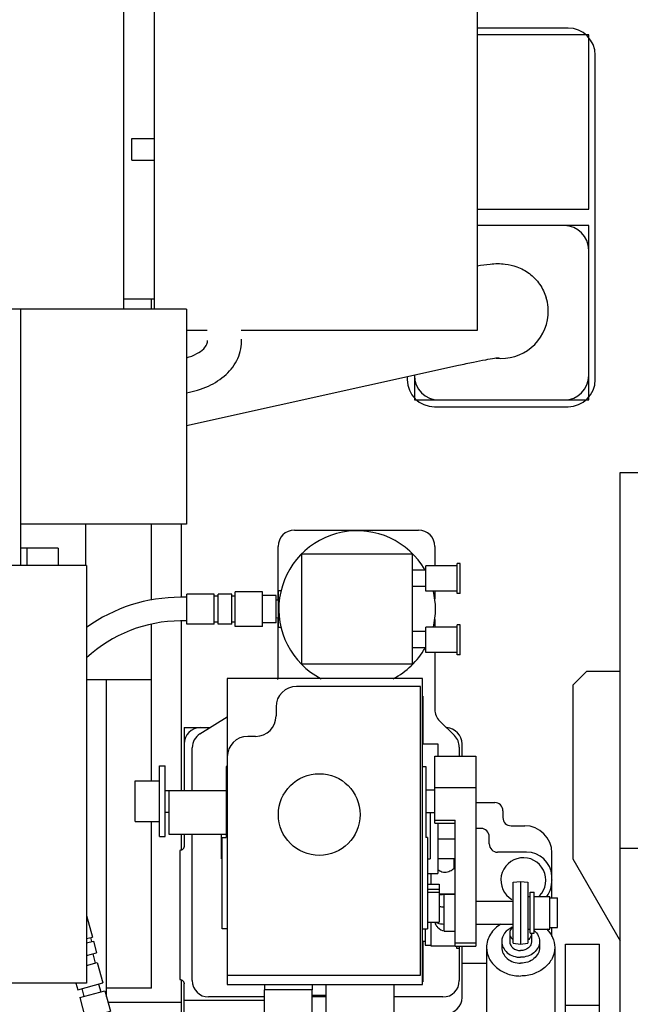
# Model space of a CAD drawing. Header units: millimetres. Extents: x 0 to 1189, y 0 to 841.
# Tile 78 of 106: x 797 to 819, y 238 to 274. Entities that reach past the tile are written whole.
import ezdxf
from ezdxf.enums import TextEntityAlignment as Align

# ---------------------------------------------------------------- set-up
doc = ezdxf.new("R2010")
doc.units = ezdxf.units.MM
doc.header["$LTSCALE"] = 65.395
doc.layers.get('0').update_dxf_attribs({"linetype": 'CONTINUOUS'})
for name, color, linetype in [('1907_411000_10_SIMPLE1_E_ABL1331', 7, 'CONTINUOUS'), ('1907_411000_10_SIMPLE1_T1_E_PBL1335', 7, 'CONTINUOUS'), ('1907_411000_10_SIMPLE1_T2_E_PBL1332', 7, 'CONTINUOUS'), ('1907_411000_10_SIMPLE1_T3_E_PBL1346', 7, 'CONTINUOUS'), ('1907_411100_04_SIMPLE1_D_ABL1336', 7, 'CONTINUOUS'), ('1907_411100_04_SIMPLE1_T1_D_PBL1337', 7, 'CONTINUOUS'), ('1907_731000_02_SIMPLE1_D_ABL1325', 7, 'CONTINUOUS'), ('1907_731000_02_SIMPLE1_T1_D_PBL1326', 7, 'CONTINUOUS'), ('1907_734000_04_SIMPLE1_C_ABL1327', 7, 'CONTINUOUS'), ('1907_734000_04_SIMPLE1_T1_C_PBL1328', 7, 'CONTINUOUS'), ('32007_040000_TLKS_KS_V_ABL1312', 7, 'CONTINUOUS'), ('32007_041000_TLKS_KS_V_ABL1324', 7, 'CONTINUOUS'), ('32007_042000_TLKS_KS_TL_V_ABL1313', 7, 'CONTINUOUS'), ('32007_116500_01_SIMPLE1_T2_X_PBL1345', 7, 'CONTINUOUS'), ('32007_116500_01_SIMPLE1_T2_X_PBL1349', 7, 'CONTINUOUS'), ('32007_116500_01_SIMPLE1_X#AF5_ABL1344', 7, 'CONTINUOUS'), ('32007_723600_04_SIMPLE1_T1_X_PBL1509', 7, 'CONTINUOUS'), ('32007_723600_04_SIMPLE1_X_ABL1508', 7, 'CONTINUOUS'), ('32007_725700_16_SIMPLE1_T3_X_PBL1323', 7, 'CONTINUOUS'), ('32007_725700_16_SIMPLE1_X_ABL1314', 7, 'CONTINUOUS'), ('32007_849400_04_SIMPLE1_T1_X_PBL1343', 7, 'CONTINUOUS'), ('32007_849400_04_SIMPLE1_T2_X_PBL1330', 7, 'CONTINUOUS'), ('32007_849400_04_SIMPLE1_X_ABL1329', 7, 'CONTINUOUS'), ('32097_000000_TLKS_MARKETING_ABL1302', 7, 'CONTINUOUS'), ('32097_030000_TLKS_V_ABL1303', 7, 'CONTINUOUS'), ('32097_100000_TLKS_V_ABL1338', 7, 'CONTINUOUS'), ('32097_111000_01_SIMPLE1_T1_X_PBL1340', 7, 'CONTINUOUS'), ('32097_111000_01_SIMPLE1_X_ABL1339', 7, 'CONTINUOUS'), ('32097_171000_01_SIMPLE1_T1_X_PBL1348', 7, 'CONTINUOUS'), ('32097_171000_01_SIMPLE1_X_ABL1347', 7, 'CONTINUOUS'), ('32097_700000_TLKS_V_ABL1304', 7, 'CONTINUOUS'), ('32097_722000_01_SIMPLE1_T1_X_PBL1308', 7, 'CONTINUOUS'), ('32097_722000_01_SIMPLE1_X_ABL1307', 7, 'CONTINUOUS'), ('34007_391700_01_SIMPLE1_T1_X_PBL1334', 7, 'CONTINUOUS'), ('34007_391700_01_SIMPLE1_X_ABL1333', 7, 'CONTINUOUS'), ('top_7_VBL1301', 7, 'CONTINUOUS')]:
    doc.layers.add(name, color=color, linetype=linetype)
doc.styles.get("Standard").update_dxf_attribs({"font": 'txt', "width": 0.6})
doc.dimstyles.new('DIMSTYLE_2', dxfattribs={"dimtxt": 3.5, "dimasz": 3.5, "dimexe": 1.8, "dimexo": 0, "dimgap": 0.875, "dimtad": 1, "dimdec": 0, "dimlfac": 20, "dimdsep": 46, "dimtxsty": 'Standard', "dimblk": '_FILLED', "dimblk1": '_FILLED', "dimblk2": '_FILLED', "dimcen": 0.09, "dimadec": 0, "dimazin": 0, "dimtp": 2, "dimtm": 2, "dimtfac": 1, "dimtdec": 0, "dimtofl": 0, "dimtmove": 0, "dimatfit": 3, "dimldrblk": '_FILLED', "dimfxl": 1, "dimtolj": 1, "dimarcsym": 0})

# ---------------------------------------------------------------- blocks, each defined once
blk = doc.blocks.new('_FILLED')
at = {"color": 0, "linetype": 'ByBlock'}
blk.add_solid([(0, 0), (-1, 0.167), (-1, -0.167)], dxfattribs=at)
blk = doc.blocks.new('*D2')
at = {"color": 2, "linetype": 'Continuous'}
for p, q in [((782.971, 322.352), (694.421, 322.352)), ((696.221, 322.352), (696.221, 268.714)), ((696.221, 215.077), (696.221, 268.714)), ((1075.581, 215.077), (694.421, 215.077))]:
    blk.add_line(p, q, dxfattribs=at)
at = {"color": 2, "linetype": 'Continuous', "xscale": 3.5, "yscale": 3.5, "zscale": 3.5}
for p, rotation in [((696.221, 322.352), 90), ((696.221, 215.077), 270)]:
    blk.add_blockref('_FILLED', p, dxfattribs=dict(at, rotation=rotation))
at = {"color": 2, "linetype": 'Continuous', "width": 0.636905}
blk.add_text('2146', height=3.5, rotation=90, dxfattribs=at).set_placement((695.346, 268.714), align=Align.CENTER)
blk = doc.blocks.new('32097_722000_01_SIMPLE1_T1_X_PBL1308', base_point=(899.218, 277.614))
at = {"layer": '32097_722000_01_SIMPLE1_T1_X_PBL1308', "color": 7, "linetype": 'Continuous'}
for p, q in [((800.401, 263.214), (800.401, 298.102)), ((802.704, 263.214), (760.022, 263.214)), ((796.614, 263.214), (796.614, 253.802)), ((802.704, 263.214), (802.704, 255.314)), ((802.704, 255.314), (796.614, 255.314)), ((799.039, 253.802), (748.139, 253.802)), ((799.039, 253.802), (799.039, 238.477)), ((799.039, 238.477), (743.16, 238.477))]:
    blk.add_line(p, q, dxfattribs=at)
blk = doc.blocks.new('32097_722000_01_SIMPLE1_X_ABL1307', base_point=(899.218, 277.614))
at = {"layer": '32097_722000_01_SIMPLE1_T1_X_PBL1308'}
blk.add_blockref('32097_722000_01_SIMPLE1_T1_X_PBL1308', (899.218, 277.614), dxfattribs=at)
blk = doc.blocks.new('32097_700000_TLKS_V_ABL1304', base_point=(897.146, 275.689))
at = {"layer": '32097_722000_01_SIMPLE1_X_ABL1307'}
blk.add_blockref('32097_722000_01_SIMPLE1_X_ABL1307', (899.218, 277.614), dxfattribs=at)
blk = doc.blocks.new('32097_111000_01_SIMPLE1_T1_X_PBL1340', base_point=(941.564, 266.577))
at = {"layer": '32097_111000_01_SIMPLE1_T1_X_PBL1340', "color": 7, "linetype": 'Continuous'}
for p, q in [((802.514, 252.637), (802.514, 255.314)), ((802.514, 245.549), (802.514, 251.767)), ((802.514, 243.357), (802.514, 243.927)), ((802.514, 227.827), (802.514, 238.596))]:
    blk.add_line(p, q, dxfattribs=at)
blk = doc.blocks.new('32097_111000_01_SIMPLE1_X_ABL1339', base_point=(941.564, 266.577))
at = {"layer": '32097_111000_01_SIMPLE1_T1_X_PBL1340'}
blk.add_blockref('32097_111000_01_SIMPLE1_T1_X_PBL1340', (941.564, 266.577), dxfattribs=at)
blk = doc.blocks.new('32007_116500_01_SIMPLE1_T2_X_PBL1345', base_point=(814.264, 263.077))
at = {"layer": '32007_116500_01_SIMPLE1_T2_X_PBL1345', "color": 7, "linetype": 'Continuous'}
for p, q in [((817.464, 266.277), (816.564, 266.277)), ((817.464, 265.377), (817.464, 266.277)), ((811.064, 260.777), (811.064, 259.877)), ((817.464, 259.877), (817.464, 260.777)), ((811.064, 259.877), (811.964, 259.877)), ((816.564, 259.877), (817.464, 259.877))]:
    blk.add_line(p, q, dxfattribs=at)
blk = doc.blocks.new('32007_116500_01_SIMPLE1_T2_X_PBL1349', base_point=(815.415, 270.077))
at = {"layer": '32007_116500_01_SIMPLE1_T2_X_PBL1349', "color": 7, "linetype": 'Continuous'}
for p, q in [((817.464, 273.277), (813.366, 273.277)), ((817.464, 266.877), (817.464, 273.277)), ((813.366, 266.877), (817.464, 266.877))]:
    blk.add_line(p, q, dxfattribs=at)
blk = doc.blocks.new('32007_116500_01_SIMPLE1_X#AF5_ABL1344', base_point=(940.014, 268.227))
at = {"layer": '32007_116500_01_SIMPLE1_T2_X_PBL1345'}
blk.add_blockref('32007_116500_01_SIMPLE1_T2_X_PBL1345', (814.264, 263.077), dxfattribs=at)
at = {"layer": '32007_116500_01_SIMPLE1_T2_X_PBL1349'}
blk.add_blockref('32007_116500_01_SIMPLE1_T2_X_PBL1349', (815.415, 270.077), dxfattribs=at)
blk = doc.blocks.new('32097_171000_01_SIMPLE1_T1_X_PBL1348', base_point=(941.034, 244.172))
at = {"layer": '32097_171000_01_SIMPLE1_T1_X_PBL1348', "color": 7, "linetype": 'Continuous'}
for p, q in [((818.614, 231.127), (818.614, 257.217)), ((818.614, 257.217), (820.978, 257.217)), ((817.379, 249.912), (816.879, 249.412)), ((818.614, 249.912), (817.379, 249.912)), ((816.879, 249.412), (816.879, 243.032)), ((818.614, 243.427), (1065.114, 243.427)), ((816.879, 243.032), (818.614, 240.026))]:
    blk.add_line(p, q, dxfattribs=at)
blk = doc.blocks.new('32097_171000_01_SIMPLE1_X_ABL1347', base_point=(941.034, 244.172))
at = {"layer": '32097_171000_01_SIMPLE1_T1_X_PBL1348'}
blk.add_blockref('32097_171000_01_SIMPLE1_T1_X_PBL1348', (941.034, 244.172), dxfattribs=at)
blk = doc.blocks.new('32097_100000_TLKS_V_ABL1338', base_point=(948.361, 260.202))
at = {"layer": '32007_116500_01_SIMPLE1_X#AF5_ABL1344'}
blk.add_blockref('32007_116500_01_SIMPLE1_X#AF5_ABL1344', (940.014, 268.227), dxfattribs=at)
at = {"layer": '32097_111000_01_SIMPLE1_X_ABL1339'}
blk.add_blockref('32097_111000_01_SIMPLE1_X_ABL1339', (941.564, 266.577), dxfattribs=at)
at = {"layer": '32097_171000_01_SIMPLE1_X_ABL1347'}
blk.add_blockref('32097_171000_01_SIMPLE1_X_ABL1347', (941.034, 244.172), dxfattribs=at)
blk = doc.blocks.new('32097_030000_TLKS_V_ABL1303', base_point=(916.521, 266.857))
at = {"layer": '32097_100000_TLKS_V_ABL1338'}
blk.add_blockref('32097_100000_TLKS_V_ABL1338', (948.361, 260.202), dxfattribs=at)
at = {"layer": '32097_700000_TLKS_V_ABL1304'}
blk.add_blockref('32097_700000_TLKS_V_ABL1304', (897.146, 275.689), dxfattribs=at)
blk = doc.blocks.new('32007_725700_16_SIMPLE1_T3_X_PBL1323', base_point=(773.135, 245.902))
at = {"layer": '32007_725700_16_SIMPLE1_T3_X_PBL1323', "color": 7, "linetype": 'Continuous'}
for p, q in [((797.997, 254.441), (796.614, 254.441)), ((796.842, 254.441), (796.842, 253.802)), ((797.995, 254.441), (797.995, 253.802)), ((797.997, 254.441), (797.997, 253.802))]:
    blk.add_line(p, q, dxfattribs=at)
blk = doc.blocks.new('32007_725700_16_SIMPLE1_X_ABL1314', base_point=(772.705, 256.314))
at = {"layer": '32007_725700_16_SIMPLE1_T3_X_PBL1323'}
blk.add_blockref('32007_725700_16_SIMPLE1_T3_X_PBL1323', (773.135, 245.902), dxfattribs=at)
blk = doc.blocks.new('32007_849400_04_SIMPLE1_T2_X_PBL1330', base_point=(802.71, 264.81))
at = {"layer": '32007_849400_04_SIMPLE1_T2_X_PBL1330', "color": 7, "linetype": 'Continuous'}
for p, q in [((800.696, 268.677), (800.696, 269.477)), ((800.696, 269.477), (801.516, 269.477)), ((800.696, 268.677), (801.516, 268.677))]:
    blk.add_line(p, q, dxfattribs=at)
for points, knots in [([(802.705, 260.143), (802.979, 260.193), (803.5, 260.345), (804.172, 260.767), (804.633, 261.374), (804.731, 261.869), (804.723, 262.109)], [0, 0, 0, 0, 0.272871, 0.525703, 0.765038, 1, 1, 1, 1]), ([(802.707, 261.424), (802.838, 261.461), (803.064, 261.547), (803.318, 261.723), (803.452, 261.9), (803.475, 262.016), (803.473, 262.064)], [0, 0, 0, 0, 0.38636, 0.676626, 0.865074, 1, 1, 1, 1])]:
    blk.add_open_spline(points, degree=3, knots=knots, dxfattribs=at)
blk = doc.blocks.new('32007_849400_04_SIMPLE1_T1_X_PBL1343', base_point=(810.084, 262.608))
at = {"layer": '32007_849400_04_SIMPLE1_T1_X_PBL1343', "color": 7, "linetype": 'Continuous'}
for p, q in [((816.564, 266.277), (813.366, 266.277)), ((817.464, 260.777), (817.464, 265.377)), ((802.704, 258.939), (812.686, 261.149)), ((811.064, 260.79), (811.064, 260.777)), ((811.964, 259.877), (816.564, 259.877))]:
    blk.add_line(p, q, dxfattribs=at)
for centre, radius, start, end in [((816.564, 265.377), 0.9, 0, 90), ((814.245, 263.128), 1.732, 5.2653, 16.836), ((814.246, 263.128), 1.731, 355.4445, 5.2416), ((811.964, 260.777), 0.9, 180, 270), ((816.564, 260.777), 0.9, 270, 360)]:
    blk.add_arc(centre, radius, start, end, dxfattribs=at)
blk.add_ellipse((814.252, 263.129), major_axis=(-0.377, 1.685), ratio=0.998903, start_param=-3.469094, end_param=-1.870788, dxfattribs=at)
for points, knots in [([(813.37, 264.802), (813.528, 264.828), (813.868, 264.878), (814.362, 264.891), (814.858, 264.776), (815.306, 264.533), (815.687, 264.14), (815.85, 263.805), (815.903, 263.629)], [0, 0, 0, 0, 0.155635, 0.333693, 0.476326, 0.645311, 0.821718, 1, 1, 1, 1]), ([(812.686, 261.149), (812.868, 261.19), (813.2, 261.261), (813.641, 261.349), (813.954, 261.403), (814.118, 261.427), (814.173, 261.431)], [0, 0, 0, 0, 0.370124, 0.671711, 0.891328, 1, 1, 1, 1])]:
    blk.add_open_spline(points, degree=3, knots=knots, dxfattribs=at)
blk = doc.blocks.new('32007_849400_04_SIMPLE1_X_ABL1329', base_point=(802.71, 264.81))
at = {"layer": '32007_849400_04_SIMPLE1_T1_X_PBL1343'}
blk.add_blockref('32007_849400_04_SIMPLE1_T1_X_PBL1343', (810.084, 262.608), dxfattribs=at)
at = {"layer": '32007_849400_04_SIMPLE1_T2_X_PBL1330'}
blk.add_blockref('32007_849400_04_SIMPLE1_T2_X_PBL1330', (802.71, 264.81), dxfattribs=at)
blk = doc.blocks.new('32007_723600_04_SIMPLE1_T1_X_PBL1509', base_point=(800.959, 263.577))
at = {"layer": '32007_723600_04_SIMPLE1_T1_X_PBL1509', "color": 7, "linetype": 'Continuous'}
blk.add_line((801.516, 263.577), (800.401, 263.577), dxfattribs=at)
blk = doc.blocks.new('32007_723600_04_SIMPLE1_X_ABL1508', base_point=(800.959, 263.577))
at = {"layer": '32007_723600_04_SIMPLE1_T1_X_PBL1509'}
blk.add_blockref('32007_723600_04_SIMPLE1_T1_X_PBL1509', (800.959, 263.577), dxfattribs=at)
blk = doc.blocks.new('32007_042000_TLKS_KS_TL_V_ABL1313', base_point=(774.465, 269.002))
at = {"layer": '32007_723600_04_SIMPLE1_X_ABL1508'}
blk.add_blockref('32007_723600_04_SIMPLE1_X_ABL1508', (800.959, 263.577), dxfattribs=at)
at = {"layer": '32007_725700_16_SIMPLE1_X_ABL1314'}
blk.add_blockref('32007_725700_16_SIMPLE1_X_ABL1314', (772.705, 256.314), dxfattribs=at)
at = {"layer": '32007_849400_04_SIMPLE1_X_ABL1329'}
blk.add_blockref('32007_849400_04_SIMPLE1_X_ABL1329', (802.71, 264.81), dxfattribs=at)
blk = doc.blocks.new('1907_731000_02_SIMPLE1_T1_D_PBL1326', base_point=(798.301, 242.958))
at = {"layer": '1907_731000_02_SIMPLE1_T1_D_PBL1326', "color": 7, "linetype": 'Continuous'}
for p, q in [((799.014, 253.802), (799.014, 255.314)), ((799.014, 232.835), (799.014, 237.202)), ((799.014, 230.602), (799.014, 231.738)), ((799.014, 230.602), (797.589, 230.602))]:
    blk.add_line(p, q, dxfattribs=at)
blk = doc.blocks.new('1907_731000_02_SIMPLE1_D_ABL1325', base_point=(798.301, 242.958))
at = {"layer": '1907_731000_02_SIMPLE1_T1_D_PBL1326'}
blk.add_blockref('1907_731000_02_SIMPLE1_T1_D_PBL1326', (798.301, 242.958), dxfattribs=at)
blk = doc.blocks.new('1907_734000_04_SIMPLE1_T1_C_PBL1328', base_point=(800.776, 250.673))
at = {"layer": '1907_734000_04_SIMPLE1_T1_C_PBL1328', "color": 7, "linetype": 'Continuous'}
for p, q in [((801.414, 263.214), (801.414, 263.577)), ((801.414, 252.527), (801.414, 255.314)), ((801.414, 245.902), (801.414, 251.641)), ((801.414, 249.612), (799.039, 249.612)), ((799.764, 237.978), (799.764, 249.612)), ((801.414, 238.288), (801.414, 244.402)), ((801.414, 238.288), (799.764, 238.288)), ((802.514, 237.77), (799.82, 237.77))]:
    blk.add_line(p, q, dxfattribs=at)
blk = doc.blocks.new('1907_734000_04_SIMPLE1_C_ABL1327', base_point=(800.776, 250.673))
at = {"layer": '1907_734000_04_SIMPLE1_T1_C_PBL1328'}
blk.add_blockref('1907_734000_04_SIMPLE1_T1_C_PBL1328', (800.776, 250.673), dxfattribs=at)
blk = doc.blocks.new('1907_411000_10_SIMPLE1_T2_E_PBL1332', base_point=(806.764, 242.439))
at = {"layer": '1907_411000_10_SIMPLE1_T2_E_PBL1332', "color": 7, "linetype": 'Continuous'}
for p, q in [((804.199, 249.652), (804.199, 238.427)), ((811.364, 249.652), (804.199, 249.652)), ((811.289, 249.362), (806.739, 249.362)), ((811.289, 238.762), (811.289, 249.362)), ((811.364, 238.427), (811.364, 249.652)), ((811.364, 249.007), (811.374, 249.007)), ((811.374, 249.007), (811.374, 247.262)), ((805.989, 248.612), (805.989, 248.282)), ((805.239, 247.532), (804.949, 247.532)), ((811.364, 247.262), (811.921, 247.262)), ((811.921, 247.262), (811.921, 246.804)), ((801.714, 243.852), (801.714, 246.452)), ((801.714, 246.452), (801.914, 246.452)), ((801.914, 243.852), (801.914, 246.452)), ((804.164, 246.422), (804.164, 243.822)), ((804.199, 246.422), (804.164, 246.422)), ((811.364, 246.422), (811.484, 246.422)), ((811.484, 246.422), (811.484, 243.822)), ((800.814, 244.402), (800.814, 245.902)), ((800.814, 245.902), (801.714, 245.902)), ((801.914, 245.549), (804.164, 245.549)), ((802.064, 243.927), (802.064, 245.527)), ((804.164, 245.527), (802.064, 245.527)), ((811.484, 245.564), (811.814, 245.564)), ((801.914, 244.754), (802.064, 244.754)), ((811.484, 244.739), (811.814, 244.739)), ((811.644, 244.739), (811.644, 243.034)), ((800.814, 244.402), (801.714, 244.402)), ((811.921, 244.34), (811.921, 242.497)), ((804.164, 243.927), (802.064, 243.927)), ((803.984, 243.034), (803.984, 243.927)), ((801.714, 243.852), (801.914, 243.852)), ((804.014, 240.472), (804.014, 243.822)), ((804.014, 243.822), (804.164, 243.822)), ((811.544, 243.822), (811.484, 243.822)), ((811.544, 243.822), (811.544, 240.472)), ((812.564, 243.757), (811.921, 243.757)), ((804.014, 243.034), (803.984, 243.034)), ((811.544, 243.034), (811.644, 243.034)), ((812.564, 243.032), (811.921, 243.032)), ((812.514, 243.032), (812.514, 242.679)), ((811.544, 242.497), (811.921, 242.497)), ((811.664, 242.497), (811.664, 242.112)), ((812.514, 242.679), (812.564, 242.679)), ((811.544, 242.112), (811.979, 242.112)), ((811.979, 242.112), (811.979, 240.717)), ((811.544, 241.922), (811.979, 241.922)), ((811.544, 241.817), (811.979, 241.817)), ((811.979, 241.754), (812.564, 241.754)), ((811.544, 240.717), (811.979, 240.717)), ((811.664, 240.717), (811.664, 239.849)), ((811.814, 240.717), (811.814, 240.712)), ((804.199, 240.472), (804.014, 240.472)), ((811.364, 240.472), (811.544, 240.472)), ((811.464, 240.472), (811.464, 239.874)), ((811.364, 240.014), (811.464, 240.014)), ((811.374, 240.014), (811.374, 238.527)), ((811.464, 239.874), (811.664, 239.874)), ((811.664, 239.849), (812.564, 239.849)), ((812.614, 239.827), (812.614, 239.764)), ((812.614, 239.764), (812.714, 239.764)), ((812.714, 239.827), (812.714, 239.764)), ((804.199, 238.762), (811.289, 238.762)), ((811.374, 238.527), (811.364, 238.527)), ((804.199, 238.427), (811.364, 238.427)), ((805.564, 238.427), (805.564, 238.227)), ((807.314, 238.227), (805.564, 238.227)), ((805.566, 237.002), (805.566, 238.227)), ((807.311, 237.002), (807.311, 238.227)), ((807.314, 238.427), (807.314, 238.227)), ((807.814, 238.427), (807.814, 235.912)), ((810.314, 238.427), (810.314, 235.912)), ((807.814, 238.027), (807.311, 238.027)), ((805.566, 237.002), (807.311, 237.002)), ((805.714, 236.352), (805.714, 237.002)), ((807.164, 236.352), (807.164, 237.002)), ((805.714, 236.352), (807.164, 236.352)), ((805.849, 236.102), (805.849, 236.352)), ((807.029, 236.102), (807.029, 236.352)), ((805.849, 236.102), (807.029, 236.102)), ((805.889, 235.552), (805.889, 236.101)), ((806.989, 235.552), (806.989, 236.101)), ((807.764, 235.877), (807.056, 235.877)), ((807.764, 235.227), (807.764, 235.877)), ((810.314, 235.912), (807.814, 235.912)), ((807.764, 235.227), (807.056, 235.227))]:
    blk.add_line(p, q, dxfattribs=at)
blk.add_circle((807.574, 244.662), 1.5, dxfattribs=at)
for centre, radius, start, end in [((806.739, 248.612), 0.75, 90, 180), ((805.239, 248.282), 0.75, 270, 360), ((804.949, 246.782), 0.75, 90, 180), ((806.439, 235.552), 0.7, 141.8469, 38.1531), ((806.439, 235.552), 0.55, 180, 360)]:
    blk.add_arc(centre, radius, start, end, dxfattribs=at)
for points, knots in [([(811.92, 242.642), (811.969, 242.61), (812.052, 242.565), (812.18, 242.54), (812.312, 242.559), (812.421, 242.616), (812.492, 242.664), (812.514, 242.679)], [0, 0, 0, 0, 0.270681, 0.434206, 0.598976, 0.877616, 1, 1, 1, 1]), ([(811.977, 241.717), (811.992, 241.72), (812.054, 241.732), (812.117, 241.736), (812.164, 241.736)], [0, 0, 0, 0, 0.243207, 1, 1, 1, 1]), ([(811.977, 241.291), (811.992, 241.288), (812.054, 241.276), (812.117, 241.271), (812.164, 241.271)], [0, 0, 0, 0, 0.243207, 1, 1, 1, 1]), ([(811.814, 240.712), (811.814, 240.682), (811.845, 240.611), (811.943, 240.484), (812.072, 240.399), (812.164, 240.399)], [0, 0, 0, 0, 0.186555, 0.440196, 1, 1, 1, 1]), ([(811.825, 240.717), (811.848, 240.704), (811.956, 240.659), (812.074, 240.644), (812.164, 240.644)], [0, 0, 0, 0, 0.223866, 1, 1, 1, 1])]:
    blk.add_open_spline(points, degree=3, knots=knots, dxfattribs=at)
blk = doc.blocks.new('1907_411000_10_SIMPLE1_T1_E_PBL1335', base_point=(805.692, 245.851))
at = {"layer": '1907_411000_10_SIMPLE1_T1_E_PBL1335', "color": 7, "linetype": 'Continuous'}
for p, q in [((806.664, 255.102), (811.214, 255.102)), ((806.064, 252.525), (806.064, 254.502)), ((811.814, 254.502), (811.814, 253.789)), ((806.939, 250.177), (806.939, 254.227)), ((806.939, 254.227), (810.989, 254.227)), ((810.989, 254.227), (810.989, 250.177)), ((811.489, 252.864), (811.489, 253.789)), ((812.639, 253.789), (811.489, 253.789)), ((812.639, 252.779), (812.639, 253.874)), ((812.739, 253.874), (812.639, 253.874)), ((812.739, 252.779), (812.739, 253.874)), ((811.489, 253.627), (810.989, 253.627)), ((811.489, 253.027), (810.989, 253.027)), ((802.714, 252.637), (802.486, 252.637)), ((802.714, 251.652), (802.714, 252.752)), ((803.714, 252.752), (802.714, 252.752)), ((803.714, 251.652), (803.714, 252.752)), ((803.864, 252.677), (803.714, 252.677)), ((803.864, 251.654), (803.864, 252.749)), ((804.364, 252.749), (803.864, 252.749)), ((804.364, 251.654), (804.364, 252.749)), ((804.489, 252.677), (804.364, 252.677)), ((804.489, 251.567), (804.489, 252.837)), ((805.489, 252.837), (804.489, 252.837)), ((805.489, 251.567), (805.489, 252.837)), ((805.994, 252.702), (805.489, 252.702)), ((805.994, 251.702), (805.994, 252.702)), ((806.084, 251.529), (806.084, 252.874)), ((806.169, 252.874), (806.084, 252.874)), ((812.639, 252.864), (811.489, 252.864)), ((811.814, 252.864), (811.814, 252.58)), ((812.739, 252.779), (812.639, 252.779)), ((806.084, 252.524), (805.994, 252.529)), ((806.084, 251.879), (805.994, 251.874)), ((806.064, 249.742), (806.064, 251.878)), ((802.714, 251.767), (802.486, 251.767)), ((803.714, 251.652), (802.714, 251.652)), ((803.864, 251.727), (803.714, 251.727)), ((804.364, 251.654), (803.864, 251.654)), ((804.489, 251.727), (804.364, 251.727)), ((805.489, 251.567), (804.489, 251.567)), ((805.994, 251.702), (805.489, 251.702)), ((806.169, 251.529), (806.084, 251.529)), ((811.489, 250.614), (811.489, 251.539)), ((812.639, 251.539), (811.489, 251.539)), ((811.814, 251.823), (811.814, 251.539)), ((812.639, 250.529), (812.639, 251.624)), ((812.739, 251.624), (812.639, 251.624)), ((812.739, 250.529), (812.739, 251.624)), ((811.489, 251.377), (810.989, 251.377)), ((811.489, 250.777), (810.989, 250.777)), ((812.639, 250.614), (811.489, 250.614)), ((811.814, 250.614), (811.814, 248.522)), ((812.739, 250.529), (812.639, 250.529)), ((810.989, 250.177), (806.939, 250.177)), ((803.197, 247.624), (804.199, 248.248)), ((811.993, 248.094), (812.534, 247.562)), ((802.914, 245.549), (802.914, 247.114)), ((812.714, 247.134), (812.714, 246.804)), ((802.914, 238.567), (802.914, 243.927)), ((799.039, 240.963), (799.253, 240.166)), ((799.039, 240.109), (799.253, 240.166)), ((799.039, 239.953), (799.29, 240.021)), ((799.181, 240.147), (799.22, 240.002)), ((799.29, 240.021), (799.406, 239.586)), ((799.039, 239.487), (799.406, 239.586)), ((812.714, 239.764), (812.714, 238.567)), ((799.039, 239.125), (799.427, 239.229)), ((799.264, 239.548), (799.355, 239.21)), ((799.427, 239.229), (799.629, 238.481)), ((798.711, 238.234), (799.629, 238.481)), ((798.646, 238.477), (798.711, 238.234)), ((798.789, 237.945), (799.707, 238.191)), ((798.861, 238.275), (798.939, 237.985)), ((799.479, 238.441), (799.557, 238.151)), ((799.707, 238.191), (799.908, 237.443)), ((798.789, 237.945), (798.99, 237.196)), ((805.566, 237.967), (803.514, 237.967)), ((807.814, 237.967), (807.311, 237.967)), ((812.114, 237.967), (810.314, 237.967)), ((798.99, 237.196), (799.908, 237.443)), ((799.961, 236.784), (799.792, 237.412)), ((799.275, 236.6), (799.106, 237.227))]:
    blk.add_line(p, q, dxfattribs=at)
for centre, radius, start, end in [((806.664, 254.502), 0.6, 90, 180), ((808.964, 252.202), 2.875, 29.8123, 242.6475), ((811.214, 254.502), 0.6, 0, 90), ((802.486, 246.692), 5.945, 89.9941, 125.493), ((808.964, 252.202), 2.875, 346.6647, 13.3353), ((802.485, 246.694), 5.073, 89.9881, 132.9096), ((808.964, 252.202), 2.875, 297.3525, 330.1877), ((805.464, 249.742), 0.6, 348.144, 360), ((812.414, 248.522), 0.6, 180, 225.5), ((803.514, 247.114), 0.6, 121.9, 180), ((812.114, 247.134), 0.6, 0, 45.5), ((803.514, 238.567), 0.6, 180, 270), ((812.114, 238.567), 0.6, 270, 360), ((799.614, 236.687), 0.475, 153.6922, 53.2911), ((799.618, 236.692), 0.355, 195.0543, 15.0543)]:
    blk.add_arc(centre, radius, start, end, dxfattribs=at)
blk = doc.blocks.new('1907_411000_10_SIMPLE1_T3_E_PBL1346', base_point=(814.839, 238.325))
at = {"layer": '1907_411000_10_SIMPLE1_T3_E_PBL1346', "color": 7, "linetype": 'Continuous'}
for p, q in [((811.814, 244.34), (811.814, 246.804)), ((811.814, 246.804), (813.314, 246.804)), ((813.314, 246.804), (813.314, 239.827)), ((811.814, 245.66), (813.314, 245.66)), ((811.814, 244.462), (812.564, 244.462)), ((811.814, 244.34), (812.564, 244.34)), ((812.564, 239.827), (812.564, 244.462)), ((814.689, 242.176), (814.958, 242.211)), ((814.689, 239.946), (814.689, 242.176)), ((814.958, 242.211), (814.958, 239.911)), ((814.958, 242.211), (815.234, 242.179)), ((815.234, 242.179), (815.234, 239.944)), ((812.164, 240.386), (812.164, 241.736)), ((812.164, 241.736), (812.564, 241.736)), ((815.314, 240.311), (815.314, 241.811)), ((815.314, 241.811), (815.464, 241.811)), ((815.464, 240.311), (815.464, 241.811)), ((813.314, 241.486), (814.689, 241.486)), ((815.234, 241.661), (815.314, 241.661)), ((815.464, 241.661), (816.034, 241.661)), ((816.034, 240.461), (816.034, 241.661)), ((816.034, 241.601), (816.314, 241.601)), ((816.314, 240.521), (816.314, 241.601)), ((812.164, 240.386), (812.564, 240.386)), ((813.314, 240.636), (814.689, 240.636)), ((814.564, 240.305), (814.564, 240.004)), ((815.234, 240.461), (815.314, 240.461)), ((815.314, 240.311), (815.464, 240.311)), ((815.364, 240.305), (815.364, 240.004)), ((815.464, 240.461), (816.034, 240.461)), ((816.034, 240.521), (816.314, 240.521)), ((812.564, 239.949), (813.314, 239.949)), ((814.271, 240.004), (814.271, 239.786)), ((814.689, 239.946), (814.958, 239.911)), ((814.958, 239.911), (815.234, 239.944)), ((815.656, 240.004), (815.656, 239.786)), ((812.564, 239.827), (813.314, 239.827)), ((813.714, 239.786), (813.714, 234.067)), ((816.214, 239.786), (816.214, 234.067)), ((816.614, 230.122), (816.614, 239.903)), ((816.614, 239.903), (817.864, 239.903)), ((817.864, 233.268), (817.864, 239.903)), ((816.614, 237.669), (817.864, 237.669)), ((816.614, 236.539), (817.864, 236.539)), ((817.364, 230.122), (817.364, 233.8)), ((817.864, 233.8), (817.364, 233.8)), ((814.564, 233.083), (814.564, 233.038)), ((815.364, 233.083), (815.364, 233.038)), ((817.864, 233.268), (817.364, 233.268)), ((814.271, 233.038), (814.271, 232.82)), ((815.656, 233.038), (815.656, 232.82)), ((814.339, 232.585), (814.339, 231.758)), ((815.589, 232.585), (815.589, 231.758)), ((814.014, 231.689), (814.014, 230.304)), ((814.349, 231.689), (814.014, 231.689)), ((813.614, 231.537), (813.614, 230.457)), ((814.014, 231.537), (813.614, 231.537)), ((814.464, 231.447), (814.464, 230.247)), ((814.614, 231.324), (814.614, 230.247)), ((814.689, 229.847), (814.689, 231.287)), ((815.239, 229.847), (815.239, 231.287)), ((816.614, 231.547), (815.532, 231.547)), ((814.935, 231.234), (814.689, 231.234)), ((814.935, 231.234), (814.964, 231.234)), ((814.993, 231.234), (814.964, 231.234)), ((815.239, 231.234), (814.993, 231.234)), ((814.014, 230.457), (813.614, 230.457)), ((814.464, 230.304), (814.014, 230.304)), ((814.614, 230.247), (814.464, 230.247)), ((814.689, 230.447), (814.614, 230.447)), ((816.614, 230.447), (815.239, 230.447)), ((816.614, 230.423), (817.364, 230.423)), ((815.239, 229.847), (814.689, 229.847)), ((817.364, 230.122), (816.614, 230.122))]:
    blk.add_line(p, q, dxfattribs=at)
blk.add_arc((815.083, 240.305), 0.281, 0.0002, 1.3485, dxfattribs=at)
for points, knots in [([(814.243, 240.642), (814.088, 240.551), (813.82, 240.306), (813.714, 239.953), (813.714, 239.786)], [0, 0, 0, 0, 0.517984, 1, 1, 1, 1]), ([(814.658, 240.525), (814.549, 240.48), (814.354, 240.342), (814.271, 240.112), (814.271, 240.004)], [0, 0, 0, 0, 0.522127, 1, 1, 1, 1]), ([(814.689, 240.548), (814.651, 240.518), (814.588, 240.445), (814.564, 240.35), (814.564, 240.305)], [0, 0, 0, 0, 0.514049, 1, 1, 1, 1]), ([(814.564, 240.305), (814.564, 240.259), (814.588, 240.164), (814.651, 240.091), (814.689, 240.061)], [0, 0, 0, 0, 0.485951, 1, 1, 1, 1]), ([(815.364, 240.305), (815.364, 240.258), (815.339, 240.161), (815.273, 240.087), (815.234, 240.057)], [0, 0, 0, 0, 0.485481, 1, 1, 1, 1]), ([(815.47, 240.4), (815.527, 240.349), (815.621, 240.228), (815.656, 240.077), (815.656, 240.004)], [0, 0, 0, 0, 0.512382, 1, 1, 1, 1]), ([(815.914, 240.467), (816.006, 240.376), (816.158, 240.165), (816.214, 239.91), (816.214, 239.786)], [0, 0, 0, 0, 0.511187, 1, 1, 1, 1]), ([(814.271, 240.004), (814.271, 239.928), (814.31, 239.769), (814.524, 239.508), (814.791, 239.423), (814.964, 239.423)], [0, 0, 0, 0, 0.231264, 0.47517, 1, 1, 1, 1]), ([(814.564, 240.004), (814.564, 239.96), (814.586, 239.868), (814.71, 239.717), (814.864, 239.668), (814.964, 239.668)], [0, 0, 0, 0, 0.231264, 0.47517, 1, 1, 1, 1]), ([(815.364, 240.004), (815.364, 239.96), (815.341, 239.868), (815.218, 239.717), (815.064, 239.668), (814.964, 239.668)], [0, 0, 0, 0, 0.231264, 0.47517, 1, 1, 1, 1]), ([(815.656, 240.004), (815.656, 239.928), (815.617, 239.769), (815.404, 239.508), (815.137, 239.423), (814.964, 239.423)], [0, 0, 0, 0, 0.231264, 0.47517, 1, 1, 1, 1]), ([(813.714, 239.786), (813.714, 239.648), (813.784, 239.362), (814.07, 239.015), (814.483, 238.789), (814.802, 238.737), (814.964, 238.737)], [0, 0, 0, 0, 0.229446, 0.471434, 0.730124, 1, 1, 1, 1]), ([(814.271, 239.786), (814.271, 239.71), (814.31, 239.551), (814.524, 239.29), (814.791, 239.205), (814.964, 239.205)], [0, 0, 0, 0, 0.231264, 0.47517, 1, 1, 1, 1]), ([(815.656, 239.786), (815.656, 239.71), (815.617, 239.551), (815.404, 239.29), (815.137, 239.205), (814.964, 239.205)], [0, 0, 0, 0, 0.231264, 0.47517, 1, 1, 1, 1]), ([(816.214, 239.786), (816.214, 239.648), (816.144, 239.362), (815.858, 239.015), (815.445, 238.789), (815.126, 238.737), (814.964, 238.737)], [0, 0, 0, 0, 0.229446, 0.471434, 0.730124, 1, 1, 1, 1]), ([(813.714, 234.067), (813.714, 233.93), (813.784, 233.644), (814.07, 233.297), (814.483, 233.071), (814.802, 233.019), (814.964, 233.019)], [0, 0, 0, 0, 0.229446, 0.471434, 0.730124, 1, 1, 1, 1]), ([(816.214, 234.067), (816.214, 233.93), (816.144, 233.644), (815.858, 233.297), (815.445, 233.071), (815.126, 233.019), (814.964, 233.019)], [0, 0, 0, 0, 0.229446, 0.471434, 0.730124, 1, 1, 1, 1]), ([(814.271, 233.038), (814.271, 232.962), (814.31, 232.803), (814.524, 232.542), (814.791, 232.457), (814.964, 232.457)], [0, 0, 0, 0, 0.231264, 0.47517, 1, 1, 1, 1]), ([(814.271, 232.82), (814.271, 232.744), (814.31, 232.585), (814.524, 232.324), (814.791, 232.239), (814.964, 232.239)], [0, 0, 0, 0, 0.231264, 0.47517, 1, 1, 1, 1]), ([(814.564, 233.038), (814.564, 232.994), (814.586, 232.902), (814.71, 232.751), (814.864, 232.702), (814.964, 232.702)], [0, 0, 0, 0, 0.231264, 0.47517, 1, 1, 1, 1]), ([(815.364, 233.038), (815.364, 232.994), (815.341, 232.902), (815.218, 232.751), (815.064, 232.702), (814.964, 232.702)], [0, 0, 0, 0, 0.231264, 0.47517, 1, 1, 1, 1]), ([(815.656, 233.038), (815.656, 232.962), (815.617, 232.803), (815.404, 232.542), (815.137, 232.457), (814.964, 232.457)], [0, 0, 0, 0, 0.231264, 0.47517, 1, 1, 1, 1]), ([(815.656, 232.82), (815.656, 232.744), (815.617, 232.585), (815.404, 232.324), (815.137, 232.239), (814.964, 232.239)], [0, 0, 0, 0, 0.231264, 0.47517, 1, 1, 1, 1]), ([(814.339, 231.758), (814.339, 231.66), (814.414, 231.452), (814.59, 231.328), (814.689, 231.287)], [0, 0, 0, 0, 0.47783, 1, 1, 1, 1]), ([(815.589, 231.758), (815.589, 231.66), (815.514, 231.452), (815.338, 231.328), (815.239, 231.287)], [0, 0, 0, 0, 0.47783, 1, 1, 1, 1])]:
    blk.add_open_spline(points, degree=3, knots=knots, dxfattribs=at)
for points in [[(814.296, 233.191), (814.28, 233.142), (814.271, 233.089), (814.271, 233.038)], [(815.632, 233.191), (815.648, 233.142), (815.656, 233.089), (815.656, 233.038)], [(814.935, 231.234), (814.851, 231.237), (814.767, 231.255), (814.689, 231.287)], [(815.239, 231.287), (815.161, 231.255), (815.077, 231.237), (814.993, 231.234)]]:
    blk.add_open_spline(points, degree=3, dxfattribs=at)
blk = doc.blocks.new('1907_411000_10_SIMPLE1_E_ABL1331', base_point=(808.255, 242.474))
at = {"layer": '1907_411000_10_SIMPLE1_T1_E_PBL1335'}
blk.add_blockref('1907_411000_10_SIMPLE1_T1_E_PBL1335', (805.692, 245.851), dxfattribs=at)
at = {"layer": '1907_411000_10_SIMPLE1_T2_E_PBL1332'}
blk.add_blockref('1907_411000_10_SIMPLE1_T2_E_PBL1332', (806.764, 242.439), dxfattribs=at)
at = {"layer": '1907_411000_10_SIMPLE1_T3_E_PBL1346'}
blk.add_blockref('1907_411000_10_SIMPLE1_T3_E_PBL1346', (814.839, 238.325), dxfattribs=at)
blk = doc.blocks.new('34007_391700_01_SIMPLE1_T1_X_PBL1334', base_point=(809.61, 270.114))
at = {"layer": '34007_391700_01_SIMPLE1_T1_X_PBL1334', "color": 7, "linetype": 'Continuous'}
for p, q in [((801.516, 280.602), (801.516, 263.214)), ((813.366, 280.602), (813.366, 262.427)), ((816.704, 273.527), (813.366, 273.527)), ((817.704, 260.627), (817.704, 272.527)), ((803.46, 262.427), (802.704, 262.427)), ((813.366, 262.427), (804.711, 262.427)), ((810.804, 260.732), (810.804, 260.627)), ((811.804, 259.627), (816.704, 259.627))]:
    blk.add_line(p, q, dxfattribs=at)
for centre, start, end in [((816.704, 272.527), 0, 90), ((811.804, 260.627), 180, 270), ((816.704, 260.627), 270, 360)]:
    blk.add_arc(centre, 1, start, end, dxfattribs=at)
blk = doc.blocks.new('34007_391700_01_SIMPLE1_X_ABL1333', base_point=(809.61, 270.114))
at = {"layer": '34007_391700_01_SIMPLE1_T1_X_PBL1334'}
blk.add_blockref('34007_391700_01_SIMPLE1_T1_X_PBL1334', (809.61, 270.114), dxfattribs=at)
blk = doc.blocks.new('1907_411100_04_SIMPLE1_T1_D_PBL1337', base_point=(809.289, 239.527))
at = {"layer": '1907_411100_04_SIMPLE1_T1_D_PBL1337', "color": 7, "linetype": 'Continuous'}
for p, q in [((802.614, 247.852), (802.614, 245.549)), ((802.614, 247.852), (803.563, 247.852)), ((812.814, 246.804), (812.814, 247.252)), ((813.314, 245.102), (814.014, 245.102)), ((814.314, 244.802), (814.314, 244.552)), ((802.614, 243.927), (802.614, 243.499)), ((813.511, 244.152), (813.314, 244.152)), ((814.614, 244.252), (815.114, 244.252)), ((813.814, 243.584), (813.814, 243.849)), ((802.464, 243.347), (802.464, 238.606)), ((815.179, 243.281), (814.117, 243.281)), ((816.114, 241.601), (816.114, 243.252)), ((816.114, 242.27), (816.113, 242.26)), ((816.114, 242.26), (816.113, 242.26)), ((816.114, 240.182), (816.114, 240.521)), ((812.814, 237.952), (812.814, 239.827)), ((813.714, 239.202), (812.814, 239.202)), ((802.614, 231.752), (802.614, 238.454)), ((802.614, 237.852), (805.566, 237.852)), ((807.311, 237.352), (807.814, 237.352)), ((810.314, 237.352), (813.714, 237.352)), ((816.114, 233.602), (816.114, 233.671)), ((816.114, 231.752), (816.114, 233.602)), ((803.664, 232.552), (814.339, 232.552)), ((808.564, 231.202), (808.564, 232.552)), ((811.064, 231.202), (811.064, 232.552)), ((808.564, 231.752), (802.614, 231.752)), ((814.339, 231.752), (811.064, 231.752)), ((816.114, 231.752), (815.589, 231.752)), ((811.064, 231.202), (808.564, 231.202))]:
    blk.add_line(p, q, dxfattribs=at)
for centre, radius in [((812.164, 234.252), 0.925), ((803.614, 233.602), 0.825), ((808.814, 233.602), 0.825)]:
    blk.add_circle(centre, radius, dxfattribs=at)
for centre, radius, start, end in [((803.214, 247.252), 0.6, 90, 180), ((812.214, 247.252), 0.6, 0, 87.118), ((814.014, 244.802), 0.3, 0, 90), ((814.614, 244.552), 0.3, 180, 270), ((813.511, 243.849), 0.303, 0, 89.9999), ((815.114, 243.252), 1, 0, 90), ((814.117, 243.584), 0.303, 180, 270), ((815.179, 242.343), 0.938, 4.5078, 90), ((815.064, 242.252), 0.825, 315.6282, 239.4916), ((815.063, 242.251), 1.05, 325.7229, 0.4766), ((812.214, 237.952), 0.6, 270, 360), ((803.664, 233.602), 1.05, 180, 270), ((815.114, 233.552), 1, 301.614, 360), ((815.064, 233.602), 0.825, 314.7939, 336.9783)]:
    blk.add_arc(centre, radius, start, end, dxfattribs=at)
for points, knots in [([(802.614, 243.499), (802.614, 243.491), (802.613, 243.475), (802.607, 243.452), (802.598, 243.43), (802.586, 243.409), (802.57, 243.391), (802.552, 243.376), (802.532, 243.363), (802.51, 243.354), (802.487, 243.349), (802.472, 243.347), (802.464, 243.347)], [0, 0, 0, 0, 0.100372, 0.201599, 0.302142, 0.401883, 0.502644, 0.603154, 0.70223, 0.801754, 0.901524, 1, 1, 1, 1]), ([(802.464, 238.606), (802.472, 238.606), (802.487, 238.605), (802.51, 238.599), (802.532, 238.59), (802.552, 238.578), (802.57, 238.562), (802.586, 238.544), (802.598, 238.524), (802.607, 238.502), (802.613, 238.478), (802.614, 238.462), (802.614, 238.454)], [0, 0, 0, 0, 0.098476, 0.198246, 0.29777, 0.396846, 0.497356, 0.598117, 0.697858, 0.798401, 0.899628, 1, 1, 1, 1])]:
    blk.add_open_spline(points, degree=3, knots=knots, dxfattribs=at)
blk = doc.blocks.new('1907_411100_04_SIMPLE1_D_ABL1336', base_point=(809.289, 239.527))
at = {"layer": '1907_411100_04_SIMPLE1_T1_D_PBL1337'}
blk.add_blockref('1907_411100_04_SIMPLE1_T1_D_PBL1337', (809.289, 239.527), dxfattribs=at)
blk = doc.blocks.new('32007_041000_TLKS_KS_V_ABL1324', base_point=(841.101, 275.279))
at = {"layer": '1907_411000_10_SIMPLE1_E_ABL1331'}
blk.add_blockref('1907_411000_10_SIMPLE1_E_ABL1331', (808.255, 242.474), dxfattribs=at)
at = {"layer": '1907_411100_04_SIMPLE1_D_ABL1336'}
blk.add_blockref('1907_411100_04_SIMPLE1_D_ABL1336', (809.289, 239.527), dxfattribs=at)
at = {"layer": '1907_731000_02_SIMPLE1_D_ABL1325'}
blk.add_blockref('1907_731000_02_SIMPLE1_D_ABL1325', (798.301, 242.958), dxfattribs=at)
at = {"layer": '1907_734000_04_SIMPLE1_C_ABL1327'}
blk.add_blockref('1907_734000_04_SIMPLE1_C_ABL1327', (800.776, 250.673), dxfattribs=at)
at = {"layer": '34007_391700_01_SIMPLE1_X_ABL1333'}
blk.add_blockref('34007_391700_01_SIMPLE1_X_ABL1333', (809.61, 270.114), dxfattribs=at)
blk = doc.blocks.new('32007_040000_TLKS_KS_V_ABL1312', base_point=(816.014, 269.244))
at = {"layer": '32007_041000_TLKS_KS_V_ABL1324'}
blk.add_blockref('32007_041000_TLKS_KS_V_ABL1324', (841.101, 275.279), dxfattribs=at)
at = {"layer": '32007_042000_TLKS_KS_TL_V_ABL1313'}
blk.add_blockref('32007_042000_TLKS_KS_TL_V_ABL1313', (774.465, 269.002), dxfattribs=at)
blk = doc.blocks.new('32097_000000_TLKS_MARKETING_ABL1302', base_point=(922.946, 268.286))
at = {"layer": '32007_040000_TLKS_KS_V_ABL1312'}
blk.add_blockref('32007_040000_TLKS_KS_V_ABL1312', (816.014, 269.244), dxfattribs=at)
at = {"layer": '32097_030000_TLKS_V_ABL1303'}
blk.add_blockref('32097_030000_TLKS_V_ABL1303', (916.521, 266.857), dxfattribs=at)
blk = doc.blocks.new('TOP_7_VBL1301', base_point=(914.531, 266.577))
at = {"layer": '32097_000000_TLKS_MARKETING_ABL1302'}
blk.add_blockref('32097_000000_TLKS_MARKETING_ABL1302', (922.946, 268.286), dxfattribs=at)

msp = doc.modelspace()

# ---------------------------------------------------------------- block references
at = {"layer": 'top_7_VBL1301'}
msp.add_blockref('TOP_7_VBL1301', (914.53137, 266.57668), dxfattribs=at)

# ---------------------------------------------------------------- dimensions: what is measured, and where the dimension line sits
at = {"color": 2, "linetype": 'Continuous'}
dim = msp.add_linear_dim(base=(696.2214462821, 215.0766770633), p1=(782.9713682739, 322.3516770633), p2=(1075.5805781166, 215.0766770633), angle=270, dimstyle='DIMSTYLE_2', dxfattribs=at)
dim.commit()
dim.dimension.update_dxf_attribs({"geometry": '*D2', "text_midpoint": (696.2214462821, 268.3808110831), "dimtype": 160})

doc.saveas('drawing.dxf')
